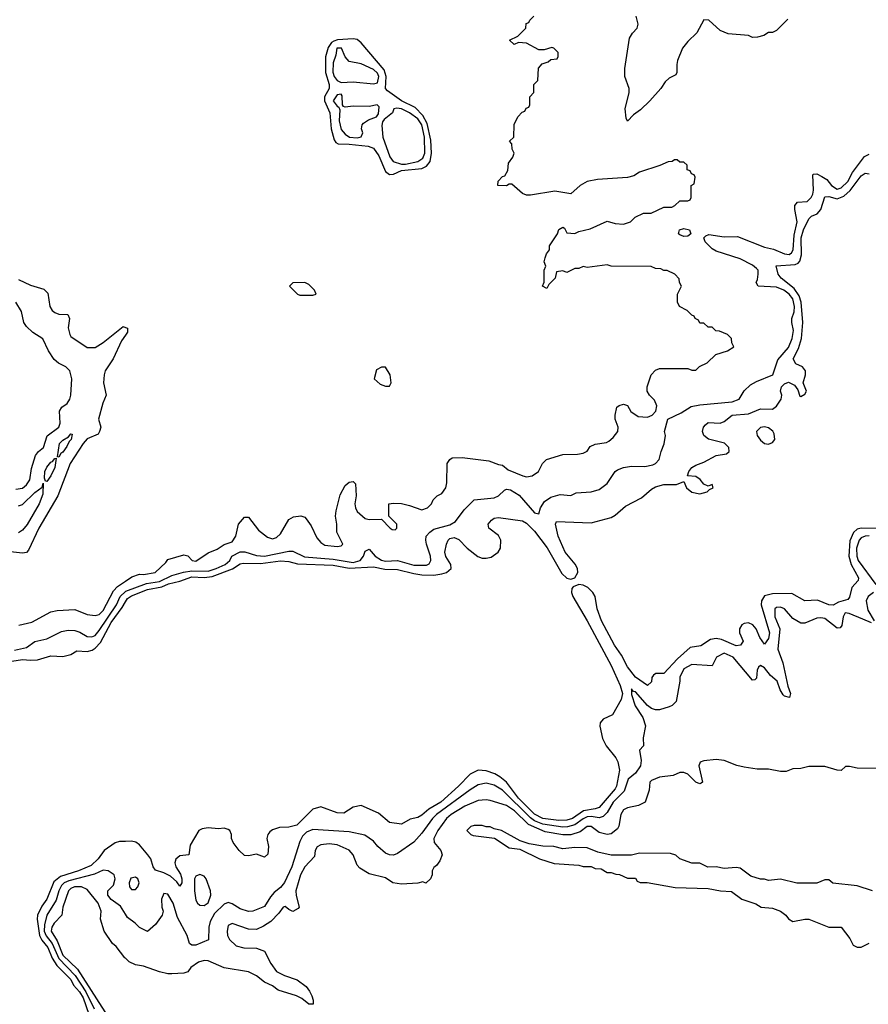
# Model space of a CAD drawing. Header units: inches. Extents: x 2710751 to 2829008, y 857003 to 965602.
# Tile 45 of 256: x 2719476 to 2723685, y 913028 to 917912. Entities that reach past the tile are written whole.
import ezdxf

# ---------------------------------------------------------------- set-up
doc = ezdxf.new("R2010")
doc.units = ezdxf.units.IN
doc.header["$MEASUREMENT"] = 0
doc.layers.add('C7911', color=7, linetype='Continuous')
doc.layers.add('C7921', color=7, linetype='Continuous')

msp = doc.modelspace()

# ---------------------------------------------------------------- linework, layer by layer
at = {"layer": 'C7911', "color": 2}
for points, elevation in [([(2719470, 916622.8), (2719530, 916594.8), (2719596, 916576), (2719614.8, 916554.8), (2719624.9, 916490), (2719636, 916470), (2719650, 916458.8), (2719670, 916451.3), (2719714, 916450), (2719722, 916430), (2719716.9, 916383.1), (2719724, 916350), (2719730, 916341), (2719810, 916286.4), (2719850, 916285.5), (2719889.2, 916310), (2719988.7, 916390), (2720000, 916385.8)], 10), ([(2719456.2, 915583.8), (2719490, 915588), (2719510, 915604), (2719526, 915630), (2719534.8, 915685.2), (2719554, 915750), (2719569.5, 915770.5), (2719593.2, 915790), (2719611.7, 915848.3), (2719670, 915891.3), (2719677, 915910), (2719673.2, 915970), (2719684, 915990), (2719711.2, 916008.8), (2719725.1, 916030), (2719729.6, 916050), (2719734.3, 916130), (2719723.7, 916170), (2719705.2, 916190), (2719668.2, 916208.2), (2719645.9, 916225.9), (2719618.4, 916270), (2719590, 916329), (2719540.8, 916360.8), (2719509.3, 916390), (2719497, 916410), (2719484.1, 916464.1), (2719457.2, 916510)], 10), ([(2720000, 916347.4), (2719980.7, 916319.3), (2719939.3, 916230), (2719900.4, 916170), (2719894.4, 916150), (2719890.6, 916110), (2719904, 916050), (2719888, 916010), (2719866, 915930), (2719878, 915890), (2719872, 915870), (2719864.7, 915855.3), (2719810, 915832.7), (2719790, 915809), (2719726.4, 915710), (2719665.5, 915550), (2719570.5, 915390), (2719519.1, 915280.9), (2719510, 915269), (2719490, 915265.2), (2719430, 915272.3)], 10), ([(2719470, 915500.9), (2719490, 915507.2), (2719550, 915566.4), (2719587.2, 915592.8), (2719592.7, 915612.7), (2719590, 915558), (2719571.7, 915510), (2719512.1, 915407.9), (2719490, 915379.6), (2719470, 915366.6)], 6), ([(2719471.7, 914908.3), (2719536.1, 914923.9), (2719630, 914974), (2719662, 914982), (2719750, 914986.8), (2719810, 914960.7), (2719850, 914956.3), (2719870, 914962), (2719890, 914980.7), (2719941, 915079), (2719960.1, 915099.9), (2720000, 915126.6)], 10), ([(2719450, 914784.6), (2719510, 914797.3), (2719550, 914827.3), (2719610, 914840.5), (2719682.6, 914877.4), (2719716.4, 914883.6), (2719750, 914881.5), (2719773.6, 914873.6), (2719810, 914852), (2719833.2, 914850), (2719850, 914857.6), (2719870, 914881.3), (2719956.2, 915010), (2719974.2, 915050), (2720000, 915075.8)], 6), ([(2719437.2, 914730), (2719490, 914739), (2719530, 914734.6), (2719563.5, 914736.5), (2719630, 914757.1), (2719690, 914753), (2719730, 914762.8), (2719759, 914781), (2719810, 914777.6), (2719834.7, 914785.2), (2719850, 914793.7), (2719876.8, 914823.2), (2719930, 914922), (2719984.1, 914995.9), (2720000, 915023.7)], 2), ([(2720000, 913835.5), (2719970, 913834.7), (2719950, 913829.6), (2719894.9, 913790), (2719864.9, 913750), (2719830, 913715.8), (2719766.8, 913690), (2719677.6, 913662.4), (2719645.4, 913634.6), (2719610.3, 913550), (2719585.5, 913514.5), (2719564.6, 913470), (2719562.8, 913450), (2719573.5, 913370), (2719585.5, 913345.4), (2719614.7, 913310), (2719637.5, 913257.5), (2719660.6, 913220.6), (2719730, 913150.3), (2719743, 913123), (2719772.1, 913090), (2719790, 913059.3), (2719818.4, 912978.4)], 2), ([(2720000, 913474.5), (2719975.3, 913515.3), (2719930, 913547.3), (2719912.3, 913570), (2719913.2, 913590), (2719940.9, 913619.1), (2719949.2, 913650), (2719944, 913670), (2719915.3, 913690), (2719890, 913693.6), (2719846.3, 913673.7), (2719719.2, 913640.8), (2719696.5, 913630), (2719683, 913617), (2719669.4, 913590.6), (2719656.3, 913543.7), (2719610, 913469.4), (2719598, 913422), (2719597.5, 913390), (2719606.9, 913366.9), (2719636.6, 913330), (2719670, 913255.5), (2719750.5, 913170.5), (2719804.6, 913090), (2719845.6, 913005.6)], 6), ([(2720000, 913256.2), (2719998, 913258), (2719954.8, 913314.8), (2719935.3, 913330), (2719895.3, 913390), (2719877.2, 913450), (2719879.3, 913490), (2719865.1, 913530), (2719810, 913597), (2719782, 913610), (2719746.8, 913610), (2719730, 913602.4), (2719717.6, 913590), (2719690.5, 913510.5), (2719685.5, 913470), (2719646.7, 913430), (2719634.4, 913410), (2719632.2, 913390), (2719662, 913342), (2719690, 913272), (2719762.5, 913202.5), (2719925.3, 912950)], 10)]:
    msp.add_lwpolyline(points, dxfattribs=dict(at, elevation=elevation))
at = {"layer": 'C7911', "color": 2, "elevation": 6}
for points in [[(2719670, 915742), (2719663.1, 915743.1), (2719673.2, 915810), (2719690, 915826.8), (2719718, 915842), (2719730, 915858), (2719736, 915856), (2719730.4, 915830), (2719720.4, 915819.6), (2719710, 915794), (2719690, 915766), (2719679.8, 915760.2)], [(2719610, 915622), (2719603.1, 915623.1), (2719598, 915638), (2719599.6, 915670), (2719610, 915693), (2719630, 915717.3), (2719638.9, 915721.1), (2719650, 915736), (2719656.9, 915736.9), (2719650.3, 915690), (2719630, 915649.4)]]:
    msp.add_lwpolyline(points, close=True, dxfattribs=at)
at = {"layer": 'C7921', "color": 2}
for points, elevation in [([(2720000, 915126.6), (2720032, 915148), (2720070, 915160.7), (2720090, 915159.1), (2720148, 915170), (2720200.4, 915219.6), (2720210, 915234), (2720290, 915258), (2720310, 915252), (2720332, 915230), (2720350, 915225.5), (2720410, 915267.6), (2720454.8, 915285.2), (2720490, 915308.7), (2720530, 915322), (2720547, 915350), (2720561.2, 915410), (2720590, 915444.7), (2720610, 915444.7), (2720659.8, 915379.8), (2720705.2, 915345.2), (2720730, 915337.3), (2720750, 915344), (2720770, 915361), (2720810, 915432), (2720833.6, 915446.4), (2720870, 915451.3), (2720890, 915444.7), (2720896.8, 915436.8), (2720921, 915401), (2720950, 915342), (2720970, 915318), (2720990, 915306), (2721050, 915298), (2721070, 915302), (2721078, 915310), (2721048, 915370), (2721048.7, 915410), (2721042, 915450), (2721044.7, 915475.3), (2721065.6, 915554.4), (2721090, 915602), (2721110, 915618), (2721130, 915622), (2721142, 915610), (2721144.7, 915550), (2721138, 915510), (2721141, 915490), (2721150, 915472), (2721190, 915438), (2721210, 915432), (2721270, 915434), (2721314, 915390), (2721323.6, 915383.6), (2721338, 915382), (2721346, 915390), (2721346, 915410), (2721306, 915450), (2721306, 915510), (2721330, 915514), (2721370, 915511.3), (2721410, 915502.8), (2721470, 915481), (2721498, 915490), (2721518, 915510), (2721526, 915530), (2721546, 915550), (2721570, 915562), (2721588.7, 915590), (2721594.6, 915614.6), (2721595.3, 915710), (2721608.9, 915731.1), (2721621.2, 915738.8), (2721670, 915740.5), (2721803, 915723), (2721850, 915704.7), (2721870, 915702), (2721899.1, 915679.1), (2721972, 915650), (2721990, 915644), (2722018, 915650), (2722048.7, 915670), (2722069.1, 915710.9), (2722088, 915730), (2722170, 915754.8), (2722243.1, 915756.9), (2722270, 915762), (2722290, 915772), (2722306, 915794), (2722330, 915806.8), (2722386, 915814), (2722398.6, 915821.4), (2722420.2, 915839.8), (2722442, 915870), (2722444, 915890), (2722429, 915930), (2722428.7, 915950), (2722438, 915990), (2722450, 915998), (2722470, 916004.7), (2722490, 915998), (2722507.9, 915967.9), (2722543.9, 915943.9), (2722590, 915939.6), (2722613, 915950), (2722631, 915970), (2722636, 915996), (2722625.3, 916025.3), (2722599, 916050), (2722588, 916070), (2722588, 916090), (2722608, 916150), (2722630, 916174), (2722650, 916182), (2722790, 916182), (2722810, 916174), (2722830, 916174), (2722848.4, 916191.6), (2722886, 916210), (2722928.4, 916251.6), (2722986, 916270), (2723018, 916290), (2723008.4, 916308.4), (2723006, 916330), (2722986, 916350), (2722947.3, 916367.3), (2722928.4, 916368.4), (2722910, 916386), (2722890, 916386), (2722870, 916406), (2722850, 916406), (2722842, 916422), (2722826, 916430), (2722822, 916442), (2722810, 916446), (2722786, 916470), (2722748.9, 916488.9), (2722738, 916510), (2722738, 916550), (2722758, 916590), (2722748.4, 916608.4), (2722747.3, 916627.3), (2722726, 916650), (2722687.3, 916667.3), (2722670, 916668), (2722656.4, 916676.4), (2722630, 916678), (2722607.3, 916687.3), (2722410, 916688.7), (2722390, 916695.3), (2722290, 916682), (2722270, 916688), (2722250, 916678), (2722230, 916678), (2722190, 916658), (2722170, 916666), (2722138, 916662), (2722132, 916630), (2722101, 916599), (2722090, 916578), (2722069, 916590), (2722078, 916610), (2722078, 916670), (2722086, 916690), (2722078, 916710), (2722082, 916730), (2722088.7, 916750), (2722104, 916770), (2722104, 916790), (2722144, 916850), (2722150, 916872), (2722170, 916882), (2722178, 916878), (2722190, 916854), (2722230, 916851.3), (2722250, 916861), (2722304.7, 916875.3), (2722390, 916912), (2722430, 916901), (2722470, 916898), (2722506, 916910), (2722528.4, 916931.6), (2722570, 916952), (2722607.3, 916952.7), (2722670, 916982), (2722710, 916982), (2722726, 916990), (2722750, 917014), (2722790, 917014), (2722802, 917018), (2722806, 917030), (2722806, 917090), (2722822, 917098), (2722826, 917130), (2722822, 917142), (2722807.3, 917147.3), (2722802, 917162), (2722787.3, 917167.3), (2722786, 917190), (2722770, 917206), (2722750, 917206), (2722736.4, 917216.4), (2722723.6, 917216.4), (2722711.6, 917208.4), (2722692.7, 917207.3), (2722651.1, 917188.9), (2722550, 917155.3), (2722522, 917138), (2722491.1, 917128.9), (2722341.4, 917118.6), (2722290, 917109.2), (2722256, 917090), (2722210, 917048), (2722130, 917061.2), (2722010, 917041.2), (2721990, 917042), (2721969.1, 917049.1), (2721916.4, 917096.4), (2721903.6, 917096.4), (2721890, 917088), (2721848, 917090), (2721848.4, 917111.6), (2721870, 917134), (2721882, 917138), (2721896.4, 917163.6), (2721900.4, 917199.6), (2721922, 917230), (2721928, 917250), (2721918, 917270), (2721916.4, 917296.4), (2721906, 917310), (2721926, 917330), (2721928.4, 917391.6), (2721946, 917430), (2721967.3, 917452.7), (2721982, 917458), (2721987.3, 917472.7), (2722002, 917478), (2722006, 917490), (2722006, 917530), (2722026, 917550), (2722026, 917590), (2722046, 917610), (2722048.4, 917671.6), (2722067.3, 917692.7), (2722096.4, 917703.6), (2722110, 917714), (2722142, 917718), (2722146, 917730), (2722146, 917750), (2722126, 917770), (2722114.6, 917774.6), (2722076.9, 917763.1), (2722050, 917762), (2721990, 917795.3), (2721950, 917798), (2721928.4, 917788.4), (2721906, 917810), (2721946, 917830), (2721970, 917854), (2721986, 917870), (2721987.3, 917892.7), (2722002, 917898), (2722006, 917910), (2722026, 917930)], 10), ([(2723285.2, 917914.8), (2723230, 917859), (2723210, 917849), (2723190, 917848.7), (2723166.8, 917833.2), (2723135.3, 917824.7), (2723110, 917824), (2723090, 917832.7), (2722990, 917841.2), (2722950, 917859), (2722894, 917910), (2722868.9, 917911.1), (2722833.7, 917846.3), (2722790, 917804), (2722764, 917770), (2722738.8, 917710), (2722734.8, 917690), (2722736, 917650), (2722730, 917638), (2722698, 917622), (2722676.8, 917603.2), (2722656, 917570), (2722601, 917510), (2722555.2, 917464.8), (2722519.8, 917440.2), (2722490, 917408), (2722484, 917424), (2722479, 917470), (2722499, 917550), (2722499, 917570), (2722477.2, 917630), (2722477.2, 917670), (2722500.2, 917819.8), (2722514.8, 917845.2), (2722539, 917870), (2722544, 917890), (2722533.2, 917930)], 6), ([(2720000, 915075.8), (2720002.1, 915077.9), (2720105.5, 915114.5), (2720170, 915125.3), (2720230, 915155.2), (2720288.5, 915171.5), (2720330, 915177.3), (2720410, 915176.9), (2720450, 915189.4), (2720494.7, 915210), (2720517.7, 915230), (2720528.7, 915251.3), (2720570, 915271.8), (2720592.7, 915272.7), (2720650, 915253.4), (2720690, 915251.4), (2720810, 915275.3), (2720830, 915274.9), (2720887.8, 915247.8), (2721030, 915236), (2721130, 915219.8), (2721164.2, 915230), (2721180.4, 915250), (2721190, 915276), (2721210, 915284.9), (2721239.5, 915250), (2721270, 915230.3), (2721290, 915226.7), (2721350, 915229.1), (2721430, 915205.8), (2721493.9, 915206.1), (2721507.3, 915212.7), (2721515.6, 915230), (2721513.3, 915250), (2721493.3, 915310), (2721489.6, 915330), (2721492, 915350), (2721509.3, 915370), (2721530, 915384.4), (2721610, 915407), (2721636.9, 915423.1), (2721680.1, 915479.9), (2721730, 915530.7), (2721830, 915540.5), (2721850, 915550.7), (2721881, 915579), (2721890, 915583), (2721910, 915580.4), (2721953.3, 915553.3), (2722030, 915465.5), (2722050, 915461), (2722059.5, 915490), (2722078.7, 915521.3), (2722110, 915543), (2722156.9, 915556.9), (2722210, 915552), (2722235.3, 915564.7), (2722310, 915570.6), (2722350, 915582), (2722390, 915611), (2722429.4, 915670.6), (2722440.9, 915679.1), (2722470, 915690.7), (2722510, 915697.3), (2722576.3, 915696.3), (2722616.6, 915703.4), (2722630, 915710.6), (2722647, 915730), (2722657, 915770), (2722672.7, 915807.3), (2722678.4, 915850), (2722674, 915870), (2722690, 915931), (2722757.5, 915962.5), (2722806.7, 915993.3), (2722850, 916002), (2723010, 916017.1), (2723045.2, 916030), (2723069.8, 916070.2), (2723100.1, 916099.9), (2723130, 916117.1), (2723212.3, 916150), (2723235.9, 916224.1), (2723290, 916286.4), (2723307.6, 916330), (2723313.5, 916370), (2723305.1, 916410), (2723305.6, 916430), (2723317.3, 916462.7), (2723318.8, 916490), (2723310, 916527), (2723292.2, 916550), (2723265.6, 916570), (2723230, 916585.1), (2723138, 916590), (2723128.7, 916608.7), (2723136, 916624), (2723139.3, 916650), (2723138, 916670), (2723130, 916678), (2723110, 916694), (2723050, 916725.1), (2722930, 916763.5), (2722910, 916774.7), (2722876.2, 916810), (2722869.3, 916830), (2722879.5, 916840.5), (2722894.2, 916845.8), (2722970, 916834.6), (2723035.8, 916835.8), (2723170, 916784), (2723214, 916774), (2723270, 916750.3), (2723292, 916748), (2723303.8, 916756.2), (2723312.1, 916770), (2723316.8, 916843.2), (2723332.6, 916910), (2723320.9, 916970), (2723321.2, 916990), (2723333.6, 917006.4), (2723382, 917010), (2723402, 917030), (2723410, 917046), (2723413.1, 917066.9), (2723410, 917142), (2723413.6, 917146.4), (2723430, 917147.7), (2723454.6, 917134.6), (2723478.6, 917118.5), (2723503, 917090), (2723530, 917070.5), (2723550, 917077.6), (2723583, 917110), (2723606.1, 917153.9), (2723666.5, 917233.5), (2723690, 917245.5)], 6), ([(2720000, 915023.7), (2720010, 915041.3), (2720030, 915054.7), (2720110, 915084.9), (2720181.2, 915098.8), (2720213.1, 915113.1), (2720270, 915126.4), (2720330, 915147.9), (2720390, 915144.7), (2720430, 915150.2), (2720531.9, 915188.1), (2720570, 915212.2), (2720584.6, 915215.4), (2720670, 915214.7), (2720770, 915227.6), (2720810, 915224.2), (2720853.2, 915213.2), (2721030, 915206.2), (2721110, 915190.9), (2721230, 915198), (2721286.1, 915186.1), (2721350, 915185.5), (2721430, 915164.4), (2721470, 915158.6), (2721530, 915157.3), (2721570, 915162.6), (2721593.2, 915170), (2721616, 915190), (2721615.1, 915210), (2721590, 915249), (2721585.1, 915270), (2721592, 915310), (2721600.9, 915330), (2721610, 915338), (2721630, 915343), (2721653.5, 915333.5), (2721694.8, 915290), (2721748.9, 915248.9), (2721770, 915241.6), (2721790, 915240.4), (2721814.1, 915245.8), (2721849.3, 915270), (2721860.9, 915290), (2721862.7, 915330), (2721850, 915354), (2721802, 915390), (2721799, 915410), (2721815.3, 915430), (2721830, 915438.8), (2721850, 915442.8), (2721970, 915426.8), (2721990, 915414.8), (2722030, 915375.5), (2722092.2, 915292.2), (2722164.1, 915164.1), (2722190, 915142.3), (2722210, 915137.4), (2722230, 915143), (2722244.7, 915170), (2722242.7, 915190), (2722230.8, 915210.8), (2722181, 915270), (2722146, 915350), (2722133.2, 915410), (2722138, 915422), (2722310, 915415.5), (2722410, 915443), (2722430, 915454), (2722481.2, 915498.8), (2722560.1, 915539.9), (2722610, 915582.8), (2722630, 915594.8), (2722670, 915606.8), (2722732.9, 915607.1), (2722770, 915622), (2722782.8, 915590), (2722810, 915568), (2722850, 915560.7), (2722886, 915570), (2722898, 915582), (2722915.3, 915590), (2722910, 915606), (2722890, 915598), (2722870, 915608), (2722851.7, 915631.7), (2722830, 915646.6), (2722788.7, 915648.7), (2722795.3, 915670), (2722810, 915690.8), (2722830, 915702.8), (2722870, 915717.3), (2722930, 915750.8), (2722982, 915758), (2722995.3, 915770), (2722994, 915790), (2722971.7, 915811.7), (2722891.9, 915831.9), (2722870, 915849.3), (2722862.9, 915870), (2722867, 915890), (2722877.2, 915902.8), (2722890, 915914), (2722950, 915910.5), (2722970, 915919.1), (2723010, 915950.3), (2723090, 915956.4), (2723150, 915982), (2723210, 915980.7), (2723230, 915994.8), (2723253.2, 916030), (2723256, 916050), (2723249, 916070), (2723254, 916090), (2723270, 916106), (2723290, 916114), (2723318.8, 916098.8), (2723336, 916076), (2723344.7, 916044.7), (2723350, 916042), (2723370, 916054), (2723378, 916070), (2723362, 916110), (2723374, 916150), (2723372.7, 916170), (2723359, 916190), (2723325.4, 916205.4), (2723312.3, 916230), (2723338.4, 916281.6), (2723354.3, 916330), (2723360.4, 916410), (2723352.4, 916510), (2723342.5, 916542.5), (2723317.8, 916577.8), (2723252.7, 916630), (2723237.2, 916650), (2723228.7, 916691.3), (2723323, 916697), (2723336.6, 916703.4), (2723345.7, 916714.3), (2723353.9, 916746.1), (2723352.4, 916830), (2723364.2, 916870), (2723390, 916924.9), (2723403.3, 916936.7), (2723431, 916949), (2723449.6, 916970), (2723470, 917034), (2723490, 917035.3), (2723530, 917024), (2723563.6, 917036.4), (2723594.9, 917065.1), (2723650, 917137), (2723670, 917150.4), (2723690, 917146.7)], 2), ([(2720000, 916385.8), (2720010, 916382), (2720010, 916362), (2720000, 916347.4)], 10), ([(2723731.9, 915388.1), (2723650, 915389.8), (2723630, 915385.4), (2723611, 915369), (2723593.7, 915326.3), (2723588.9, 915250), (2723600.3, 915210), (2723636.1, 915143.9), (2723634, 915130), (2723603.8, 915096.2), (2723592, 915048), (2723583.8, 915036.2), (2723537.8, 915022.3), (2723510, 915007.3), (2723490, 915009.6), (2723432.4, 915032.4), (2723370, 915029.6), (2723304.9, 915064.9), (2723210, 915063.5), (2723170, 915053.6), (2723154.9, 915030), (2723154.3, 915010), (2723194.6, 914870), (2723190, 914842), (2723170, 914814), (2723147.2, 914847.2), (2723129.5, 914890), (2723112.3, 914910), (2723090, 914920.7), (2723070, 914917.6), (2723057.3, 914910), (2723045.5, 914890), (2723045.5, 914870), (2723064, 914830), (2723050.4, 914809.6), (2723030, 914806.6), (2722956.8, 914836.8), (2722930, 914841.7), (2722903, 914837), (2722853.9, 914806.1), (2722801.8, 914798.2), (2722737.8, 914742.2), (2722670, 914669.3), (2722631.3, 914668.7), (2722619.6, 914660.4), (2722611.3, 914648.7), (2722610, 914628), (2722590.5, 914609.5), (2722529.7, 914650), (2722490, 914702), (2722460.3, 914760.3), (2722425.7, 914810), (2722361.5, 914930), (2722339.7, 914990), (2722329.7, 915050), (2722318.7, 915070), (2722294.6, 915094.6), (2722270, 915107.6), (2722250, 915109.8), (2722220.7, 915099.3), (2722213.7, 915090), (2722212.4, 915070), (2722219.7, 915050), (2722290.2, 914930.2), (2722410, 914708), (2722455, 914610), (2722465.3, 914570), (2722459.6, 914540.4), (2722415.9, 914464.1), (2722370, 914442.7), (2722355.5, 914424.5), (2722353.2, 914406.8), (2722365.8, 914345.8), (2722385.3, 914310), (2722432.8, 914250), (2722443.1, 914230), (2722450.3, 914190), (2722436.1, 914110), (2722430, 914097), (2722350, 914004.7), (2722330, 913996.9), (2722273.1, 913986.9), (2722217.6, 913950), (2722190, 913940.8), (2722150, 913939.8), (2722070, 913949.9), (2722030, 913971.2), (2721949.8, 914050), (2721890, 914129.7), (2721857, 914157), (2721831.8, 914171.8), (2721790, 914186), (2721750, 914189.7), (2721710.2, 914169.8), (2721652.4, 914110), (2721564.4, 914030), (2721504.7, 913995.3), (2721470, 913965.6), (2721450, 913954.5), (2721413, 913947), (2721370, 913921.2), (2721310, 913929), (2721256, 913976), (2721170, 914013.3), (2721130, 914005.1), (2721084, 913976), (2721050, 913978), (2720970, 914007.3), (2720930, 913996.2), (2720850, 913916.2), (2720810, 913906.6), (2720764.1, 913904.1), (2720730, 913893.6), (2720717.2, 913882.8), (2720706.4, 913870), (2720702.4, 913850), (2720710.6, 913810), (2720707.3, 913772.7), (2720690, 913757.2), (2720650, 913771.8), (2720610, 913763.7), (2720590, 913766.6), (2720563.7, 913790), (2720534, 913830), (2720526, 913850), (2720526, 913870), (2720518, 913890), (2720510, 913895.3), (2720490, 913902), (2720462, 913898), (2720410, 913904), (2720381.4, 913898.6), (2720364.7, 913890), (2720322, 913818), (2720314, 913770), (2720270, 913764), (2720250, 913748), (2720244.9, 913730), (2720250.6, 913710), (2720272.9, 913672.9), (2720279.3, 913650), (2720280.7, 913630), (2720270, 913614), (2720255.6, 913635.6), (2720223.3, 913663.3), (2720190, 913680.5), (2720150, 913692.7), (2720138.4, 913710), (2720126, 913750), (2720112, 913770), (2720070, 913819.5), (2720052.2, 913832.2), (2720030, 913836.3), (2720000, 913835.5)], 2), ([(2723690, 915351.6), (2723670, 915350.8), (2723650, 915341.3), (2723639.5, 915330), (2723626.5, 915290), (2723628.3, 915250), (2723635.3, 915230), (2723723.1, 915110)], 6), ([(2723710.7, 915070), (2723684.9, 915050), (2723674.9, 915030), (2723683.4, 914983.4), (2723713.4, 914930)], 6), ([(2723700.4, 914920.4), (2723658.5, 914938.5), (2723590, 914966.6), (2723570.9, 914969.1), (2723560.5, 914950), (2723553, 914907), (2723545.4, 914894.6), (2723530, 914893.2), (2723470, 914940.9), (2723450, 914945.2), (2723430, 914944), (2723370, 914918), (2723350, 914918), (2723310, 914942), (2723269, 914990), (2723250, 914998.4), (2723230, 914997), (2723220.7, 914990), (2723221.1, 914950), (2723247, 914890), (2723237.1, 914790), (2723261.4, 914721.4), (2723285.8, 914605.8), (2723298.8, 914570), (2723294, 914550), (2723270, 914556), (2723263, 914563), (2723247.9, 914587.9), (2723232.3, 914630), (2723199.7, 914659.7), (2723170, 914697), (2723150, 914709), (2723140.5, 914699.5), (2723134, 914686), (2723130, 914646), (2723122, 914638), (2723110, 914635.3), (2723014.5, 914750), (2722970, 914769), (2722932, 914750), (2722910, 914706), (2722810, 914713.2), (2722770, 914692.3), (2722750.8, 914650), (2722750.8, 914630), (2722731.3, 914530), (2722712, 914510), (2722697.1, 914502.9), (2722649.3, 914489.3), (2722630, 914489.2), (2722610, 914496), (2722589.6, 914509.6), (2722530, 914578), (2722520.1, 914580.1), (2722510, 914592.7), (2722510, 914564.7), (2722528, 914508), (2722566, 914450), (2722580.5, 914410), (2722568.4, 914350), (2722570.7, 914310), (2722550.8, 914289.2), (2722557.7, 914237.7), (2722554.3, 914210), (2722530, 914173.6), (2722494.6, 914145.4), (2722474.4, 914085.6), (2722419.1, 914030), (2722390, 913979.6), (2722370, 913959.7), (2722350, 913953.3), (2722310, 913960.2), (2722290, 913957.8), (2722270, 913948.7), (2722230, 913918.5), (2722192.4, 913907.6), (2722170, 913906.6), (2722070, 913920.9), (2722030, 913938.4), (2722010, 913953.2), (2721870, 914089.6), (2721830, 914115.6), (2721790, 914125.1), (2721750, 914116.2), (2721710, 914091.3), (2721542.6, 913970), (2721523.1, 913950), (2721470, 913876.2), (2721430, 913832.7), (2721350, 913776), (2721330, 913767.3), (2721310, 913769.6), (2721290, 913778.4), (2721252.3, 913810), (2721230, 913837.2), (2721187.5, 913867.5), (2721110, 913883), (2720930, 913894.7), (2720898.4, 913881.6), (2720877.8, 913862.2), (2720865.1, 913834.9), (2720826, 913710), (2720790, 913632.7), (2720770, 913606.6), (2720737.6, 913582.4), (2720719, 913561), (2720690, 913513.2), (2720632, 913490), (2720610, 913487.6), (2720570, 913501.6), (2720530, 913527), (2720510, 913532.3), (2720490, 913524.5), (2720441.5, 913478.5), (2720420.9, 913439.1), (2720413.4, 913410), (2720412.1, 913347.9), (2720350, 913321.6), (2720330, 913320.9), (2720317.2, 913330), (2720306.6, 913370), (2720258.9, 913458.9), (2720237, 913530), (2720210, 913574), (2720190, 913578), (2720178.8, 913550), (2720181, 913510), (2720186.8, 913490), (2720182.8, 913470), (2720150, 913424), (2720110, 913388.7), (2720070, 913408.7), (2720049, 913430), (2720010, 913458), (2720000, 913474.5)], 6), ([(2723730, 914198), (2723630, 914199), (2723592, 914208), (2723572.7, 914207.3), (2723550, 914188), (2723530, 914188.7), (2723470, 914208), (2723390, 914208), (2723350, 914198), (2723310, 914195.3), (2723276.9, 914183.1), (2723250, 914182), (2723190, 914194), (2723133.6, 914193.6), (2723070, 914204), (2723032.9, 914212.9), (2722970, 914238), (2722930, 914242), (2722870, 914235.3), (2722851.6, 914228.4), (2722844.7, 914210), (2722862, 914130), (2722856, 914124), (2722850, 914122), (2722829.4, 914129.4), (2722790, 914168.7), (2722770, 914178), (2722750, 914178), (2722716.9, 914163.1), (2722650, 914155.3), (2722610, 914138), (2722602, 914130), (2722598, 914090), (2722578, 914030), (2722545.8, 914014.2), (2722490, 914002.7), (2722470, 913993.2), (2722457.3, 913970), (2722447.9, 913912.1), (2722441.1, 913898.9), (2722410, 913872.7), (2722390, 913869.6), (2722350, 913879.3), (2722310, 913909.3), (2722290, 913909.3), (2722255.9, 913884.1), (2722210, 913868.4), (2722170, 913868.5), (2722082.8, 913882.8), (2721999.3, 913919.3), (2721930, 913987.3), (2721890, 914013.3), (2721810, 914038.4), (2721790, 914041.6), (2721750, 914038.7), (2721684, 914010), (2721616.3, 913970), (2721593, 913950), (2721550, 913889.2), (2721530.7, 913850), (2721530.8, 913830.8), (2721564.7, 913790), (2721570.9, 913769.1), (2721559.8, 913740.2), (2721543.6, 913716.4), (2721530, 913706), (2721522, 913690), (2721522, 913670), (2721514, 913650), (2721491, 913629), (2721475.3, 913635.3), (2721450, 913629), (2721370, 913624), (2721326, 913630), (2721290, 913655.3), (2721210, 913675.3), (2721163.1, 913703.1), (2721150, 913718), (2721129.2, 913770), (2721110, 913792.7), (2721050, 913818.4), (2721010, 913824.5), (2720970, 913819.3), (2720950.7, 913809.3), (2720941, 913790), (2720938.8, 913761.2), (2720890, 913709.3), (2720868.7, 913670), (2720845.5, 913590), (2720846.8, 913566.8), (2720862, 913510), (2720856.9, 913503.1), (2720830, 913488.7), (2720810, 913498), (2720793.2, 913513.2), (2720782, 913510), (2720760.7, 913479.3), (2720720.7, 913439.3), (2720684.9, 913415.1), (2720650, 913399), (2720610, 913401.2), (2720530, 913428.7), (2720510, 913418), (2720504.7, 913390), (2720506, 913370), (2720516, 913350), (2720550, 913318), (2720587.5, 913307.5), (2720650, 913306), (2720690.8, 913290.8), (2720721, 913230), (2720750, 913191.3), (2720790, 913170.8), (2720852, 913150), (2720895.9, 913115.9), (2720913.7, 913093.7), (2720924.7, 913070), (2720931.3, 913048.7), (2720931.6, 913028.4), (2720910, 913028.7), (2720876, 913056), (2720848, 913070), (2720758.6, 913098.6), (2720730, 913119), (2720690, 913137.2), (2720650, 913169), (2720610, 913189), (2720490, 913209.2), (2720410, 913244), (2720390, 913245.2), (2720362.5, 913237.5), (2720324.7, 913210), (2720310, 913188.7), (2720290, 913182), (2720230, 913179), (2720210, 913179), (2720170, 913189), (2720090, 913217.2), (2720050, 913224), (2720019, 913239), (2720000, 913256.2)], 10), ([(2723706, 913590), (2723630, 913615.3), (2723508.9, 913628.9), (2723490, 913646), (2723470, 913646), (2723430, 913628.7), (2723330, 913629), (2723250, 913649.3), (2723190, 913642), (2723170, 913648.7), (2723150, 913649), (2723102.9, 913662.9), (2723050, 913702.7), (2723030, 913706), (2722970, 913701.2), (2722930, 913709), (2722888.9, 913708.9), (2722850, 913728), (2722810, 913728.7), (2722750, 913748.7), (2722730, 913768), (2722703.6, 913776.4), (2722550, 913778), (2722510, 913768), (2722410, 913768), (2722343.1, 913783.1), (2722290, 913804), (2722230, 913805.2), (2722170, 913799.3), (2722126, 913810), (2722070, 913812.7), (2722003.1, 913823.1), (2721958, 913838), (2721866, 913890), (2721830, 913898), (2721810, 913908), (2721790, 913908), (2721770, 913915.3), (2721730, 913915.3), (2721714, 913910), (2721694, 913890), (2721714, 913870), (2721725.4, 913865.4), (2721831.6, 913851.6), (2721903.5, 913803.5), (2721956.9, 913796.9), (2722054, 913750), (2722126.4, 913726.4), (2722250, 913718), (2722270, 913712), (2722310, 913712), (2722330, 913702), (2722359.6, 913699.6), (2722390, 913682), (2722410, 913682), (2722432.7, 913672.7), (2722451.6, 913671.6), (2722490, 913654), (2722530, 913654), (2722538, 913638), (2722552.7, 913632.7), (2722588.4, 913631.6), (2722727.5, 913607.5), (2722890, 913602.8), (2722951.1, 913591.1), (2723007.1, 913587.1), (2723058, 913550), (2723126.8, 913526.8), (2723154, 913510), (2723210, 913504), (2723250, 913490.7), (2723276, 913470), (2723290, 913451.3), (2723310, 913438), (2723370, 913451), (2723390, 913451), (2723490, 913411.3), (2723550, 913411.3), (2723593.7, 913353.7), (2723610, 913322), (2723630, 913311.3), (2723650, 913311.3), (2723688.9, 913331.1)], 14)]:
    msp.add_lwpolyline(points, dxfattribs=dict(at, elevation=elevation))
for points, elevation in [([(2721130, 917817.4), (2721051.9, 917811.9), (2721033.9, 917806.1), (2721021.7, 917798.3), (2721005.4, 917774.6), (2720992.2, 917727.8), (2720992.9, 917650), (2721010.2, 917590), (2721010.2, 917570), (2720988, 917530), (2720988, 917510), (2721014.9, 917450), (2721021.3, 917370), (2721035.5, 917315.5), (2721043.2, 917303.2), (2721055.6, 917295.6), (2721110, 917294.5), (2721203.8, 917283.8), (2721230, 917274.8), (2721257.4, 917237.4), (2721290, 917159.3), (2721310, 917143.8), (2721330, 917146.4), (2721370, 917163.5), (2721470, 917174.4), (2721493.9, 917186.1), (2721512.2, 917207.8), (2721518.5, 917250), (2721514.5, 917314.6), (2721497, 917397), (2721476.1, 917436.1), (2721436.8, 917476.7), (2721369.2, 917509.2), (2721299.5, 917559.5), (2721290.8, 917570.8), (2721292.7, 917630), (2721283.5, 917663.5), (2721170, 917796.9), (2721150, 917813)], 14), ([(2721072.3, 917770), (2721048.9, 917770), (2721044.2, 917735.8), (2721030, 917698), (2721028.4, 917651.6), (2721035.6, 917630), (2721050, 917610.4), (2721070, 917600.5), (2721130, 917604.4), (2721230, 917593), (2721250, 917599.1), (2721256.4, 917630), (2721250, 917646.6), (2721230, 917665.1), (2721170, 917692.7), (2721110, 917704), (2721090, 917728)], 18), ([(2721070, 917542), (2721050, 917539.3), (2721030.7, 917510), (2721050, 917482.8), (2721058.5, 917478.5), (2721064.5, 917464.5), (2721060.3, 917410), (2721070, 917366.8), (2721090, 917344.7), (2721111, 917330), (2721150, 917325.8), (2721170, 917331.3), (2721177, 917350), (2721171.5, 917370), (2721175.1, 917390), (2721181.6, 917398.4), (2721205.3, 917414.7), (2721246, 917430), (2721255.6, 917444.4), (2721259.3, 917479.3), (2721248.9, 917488.9), (2721210, 917480.9), (2721130, 917482.7), (2721090, 917477.2), (2721081.5, 917481.5), (2721077.2, 917490), (2721074.8, 917534.8)], 18), ([(2721347, 917473), (2721332, 917470), (2721324.9, 917450), (2721282.9, 917417.1), (2721275.3, 917404.7), (2721272.8, 917387.2), (2721277.2, 917330), (2721312.2, 917232.2), (2721328.9, 917208.9), (2721370, 917196.1), (2721390, 917195.2), (2721450, 917209.2), (2721475.7, 917224.3), (2721484.8, 917250), (2721484.2, 917330), (2721470.9, 917390.9), (2721450, 917420.4), (2721409.2, 917450), (2721370, 917469.5)], 18), ([(2722770, 916837), (2722750, 916844.5), (2722743.7, 916850), (2722749.2, 916870), (2722770, 916875.8), (2722797.3, 916870), (2722804, 916850), (2722790, 916838)], 6), ([(2720890, 916608), (2720830, 916606), (2720814, 916590), (2720854, 916550), (2720865.4, 916545.4), (2720930, 916544.7), (2720946, 916550), (2720938, 916570), (2720910, 916598)], 14), ([(2721290, 916188), (2721270, 916188), (2721245.4, 916174.6), (2721234, 916130), (2721263.6, 916103.6), (2721290, 916094), (2721310, 916094), (2721318, 916110), (2721314, 916150)], 14), ([(2723170, 915892), (2723150, 915889.2), (2723130.8, 915870), (2723133.4, 915850), (2723150, 915825.5), (2723170, 915810.5), (2723190, 915806.4), (2723210, 915814), (2723220.7, 915830), (2723218, 915858), (2723211, 915871), (2723190, 915887)], 2), ([(2720370, 913672.3), (2720350, 913664), (2720343, 913650), (2720343.1, 913590), (2720350, 913544.7), (2720357.3, 913530), (2720370, 913519.1), (2720390, 913517.3), (2720410, 913531.3), (2720423.7, 913570), (2720422.7, 913590), (2720401.2, 913650), (2720390, 913664)], 6), ([(2720050, 913659), (2720027.1, 913652.9), (2720018, 913630), (2720021, 913610), (2720030, 913598), (2720050, 913598), (2720062, 913610), (2720069, 913630), (2720062, 913650)], 6)]:
    msp.add_lwpolyline(points, close=True, dxfattribs=dict(at, elevation=elevation))

doc.saveas('drawing.dxf')
